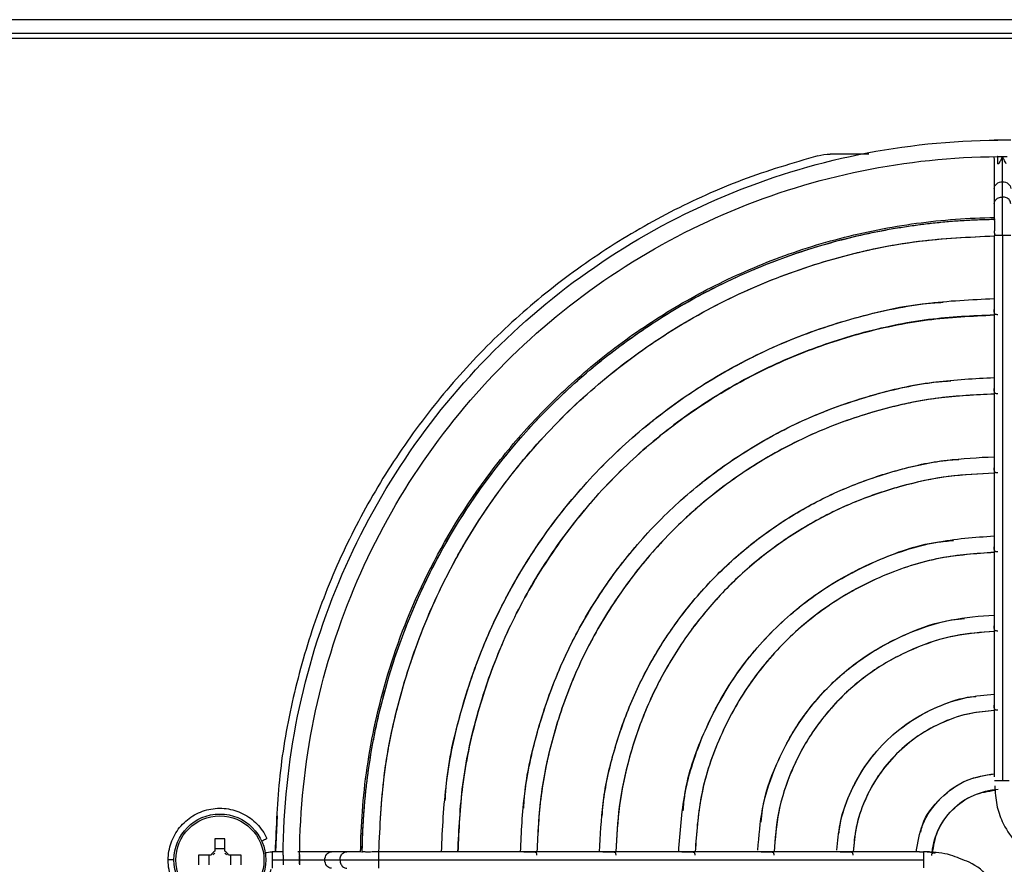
# Model space of a CAD drawing. Header units: millimetres. Extents: x 155400 to 158106, y 111257 to 114777.
# Tile 25 of 157: x 157089 to 157191, y 112005 to 112092. Entities that reach past the tile are written whole.
import ezdxf

# ---------------------------------------------------------------- set-up
doc = ezdxf.new("R2010")
doc.units = ezdxf.units.MM

msp = doc.modelspace()

# ---------------------------------------------------------------- linework, layer by layer
at = {"color": 7, "linetype": 'Continuous', "lineweight": 25}
for p, q in [((157290.32, 112091.91), (156850.82, 112091.91)), ((156866.07, 112090.51), (157275.07, 112090.51)), ((156870.57, 112090.01), (157270.57, 112090.01)), ((157190.57, 112079.44), (157190.57, 112079.46)), ((157176.73, 112078.01), (157172.74, 112078.01)), ((157189.73, 112077.39), (157189.72, 112077.76)), ((157189.72, 112077.38), (157189.72, 112074.45)), ((157190.07, 112077.77), (157190.07, 112077.01)), ((157190.2, 112077.01), (157190.07, 112077.01)), ((157190.57, 112073.57), (157190.57, 112075.14)), ((157189.72, 112074.45), (157189.72, 112072.88)), ((157189.72, 112072.88), (157189.72, 112071.75)), ((157189.72, 112071.75), (157189.72, 112071.61)), ((157189.72, 112071.61), (157189.72, 112071.46)), ((157189.72, 112071.46), (157189.72, 112071.23)), ((157189.72, 112069.58), (157189.72, 112062.72)), ((157190.57, 112069.58), (157190.57, 112013.18)), ((157189.72, 112062.72), (157189.72, 112054.54)), ((157189.72, 112054.54), (157189.72, 112046.36)), ((157189.72, 112046.36), (157189.72, 112038.18)), ((157189.72, 112038.18), (157189.72, 112030)), ((157189.72, 112030), (157189.72, 112021.81)), ((157189.72, 112021.81), (157189.72, 112013.61)), ((157115.52, 112009.56), (157115.32, 112005.86)), ((157109.05, 112007.2), (157109.05, 112005.91)), ((157110.08, 112005.91), (157110.08, 112007.2)), ((157108.67, 112005.52), (157107.38, 112005.52)), ((157108.42, 112005.52), (157108.42, 112004.49)), ((157110.08, 112006.16), (157109.05, 112006.16)), ((157111.76, 112005.52), (157110.47, 112005.52)), ((157110.72, 112004.49), (157110.72, 112005.52)), ((157116.15, 112005.86), (157114.98, 112005.86)), ((157121.13, 112005.86), (157117.63, 112005.86)), ((157122.7, 112005.86), (157121.13, 112005.86)), ((157123.43, 112005.86), (157122.7, 112005.86)), ((157123.96, 112005.86), (157123.43, 112005.86)), ((157124.1, 112005.86), (157123.96, 112005.86)), ((157126, 112005.86), (157125.69, 112005.86)), ((157132.86, 112005.86), (157126, 112005.86)), ((157141.04, 112005.86), (157132.86, 112005.86)), ((157149.22, 112005.86), (157141.04, 112005.86)), ((157157.4, 112005.86), (157149.22, 112005.86)), ((157165.58, 112005.86), (157157.4, 112005.86)), ((157173.77, 112005.86), (157165.58, 112005.86)), ((157181.97, 112005.86), (157173.77, 112005.86)), ((157183.11, 112005.82), (157183.61, 112005.71)), ((157114.98, 112005.01), (157116.14, 112005.01)), ((157117.81, 112005.01), (157117.82, 112005.01)), ((157120.44, 112005.01), (157122.01, 112005.01)), ((157126, 112005.01), (157182.4, 112005.01))]:
    msp.add_line(p, q, dxfattribs=at)
for radius in [4.75, 4.56]:
    msp.add_circle((157109.57, 112005.01), radius, dxfattribs=at)
for centre, radius, start, end in [((157109.57, 111989.6), 17.61, 88.3239, 91.6761), ((157124.98, 112005.01), 17.61, 178.3239, 181.6761), ((157109.57, 112005.01), 1.04, 119.7494, 150.2506), ((157109.57, 112005.01), 0.875, 126.0664, 143.9336), ((157109.57, 112005.01), 1.04, 29.7494, 60.2506), ((157109.57, 112005.01), 0.875, 36.0664, 53.9336), ((157094.16, 112005.01), 17.61, 358.3239, 1.6761)]:
    msp.add_arc(centre, radius, start, end, dxfattribs=at)
for points, knots in [([(157116.13, 112005.49), (157116.16, 112010.32), (157116.66, 112015.15), (157118.59, 112024.62), (157120.02, 112029.26), (157123.75, 112038.18), (157126.05, 112042.46), (157131.43, 112050.48), (157134.51, 112054.23), (157141.35, 112061.07), (157145.1, 112064.15), (157153.13, 112069.53), (157157.4, 112071.83), (157166.32, 112075.56), (157170.96, 112076.99), (157180.43, 112078.92), (157185.26, 112079.42), (157190.09, 112079.45)], [0, 0, 0, 0, 0.125, 0.125, 0.25, 0.25, 0.375, 0.375, 0.5, 0.5, 0.625, 0.625, 0.75, 0.75, 0.875, 0.875, 1, 1, 1, 1]), ([(157190.57, 112079.46), (157190.49, 112079.46), (157190.31, 112079.46), (157190.08, 112079.46), (157189.89, 112079.46), (157189.77, 112079.46), (157189.72, 112079.46), (157189.73, 112079.46), (157189.73, 112079.46)], [0, 0, 0, 0, 0.194305, 0.38861, 0.582915, 0.77722, 0.971525, 1, 1, 1, 1]), ([(157190.57, 112079.44), (157190.55, 112079.44), (157190.49, 112079.44), (157190.4, 112079.45), (157190.31, 112079.45), (157190.2, 112079.45), (157190.13, 112079.45), (157190.09, 112079.45)], [0, 0, 0, 0, 0.166333, 0.332473, 0.500149, 0.750171, 1, 1, 1, 1]), ([(157191.42, 112079.46), (157191.42, 112079.46), (157191.43, 112079.46), (157191.38, 112079.46), (157191.26, 112079.46), (157191.07, 112079.46), (157190.83, 112079.46), (157190.66, 112079.46), (157190.57, 112079.46)], [0, 0, 0, 0, 0.028475, 0.22278, 0.417085, 0.61139, 0.805695, 1, 1, 1, 1]), ([(157191.06, 112079.45), (157191.03, 112079.45), (157190.98, 112079.45), (157190.91, 112079.45), (157190.81, 112079.45), (157190.7, 112079.44), (157190.62, 112079.44), (157190.57, 112079.44)], [0, 0, 0, 0, 0.166888, 0.333046, 0.500145, 0.750806, 1, 1, 1, 1]), ([(157171.47, 112077.84), (157168.85, 112077.07), (157163.6, 112075.51), (157156.12, 112072.12), (157149.02, 112067.98), (157142.42, 112063.09), (157136.39, 112057.51), (157131.01, 112051.31), (157126.33, 112044.56), (157122.41, 112037.34), (157119.29, 112029.74), (157117.04, 112021.85), (157115.61, 112013.85), (157115.4, 112008.49), (157115.29, 112005.86)], [0, 0, 0, 0, 0.0835907, 0.1671814, 0.2507721, 0.3343627, 0.4179534, 0.5015441, 0.5851348, 0.6687255, 0.7523162, 0.8359069, 0.9194976, 1, 1, 1, 1]), ([(157117.83, 112005.49), (157117.86, 112010.21), (157118.35, 112014.93), (157120.24, 112024.18), (157121.63, 112028.71), (157125.27, 112037.42), (157127.52, 112041.6), (157132.78, 112049.44), (157135.79, 112053.1), (157142.46, 112059.78), (157146.13, 112062.79), (157153.97, 112068.05), (157158.14, 112070.3), (157166.85, 112073.94), (157171.39, 112075.34), (157180.64, 112077.23), (157185.35, 112077.72), (157190.07, 112077.75)], [0, 0, 0, 0, 0.125, 0.125, 0.25, 0.25, 0.375, 0.375, 0.5, 0.5, 0.625, 0.625, 0.75, 0.75, 0.875, 0.875, 1, 1, 1, 1]), ([(157190.57, 112077.76), (157190.5, 112077.61), (157190.37, 112077.36), (157190.25, 112077.11), (157190.2, 112077.01)], [0, 0, 0, 0, 0.582976, 1, 1, 1, 1]), ([(157190.57, 112075.14), (157190.57, 112075.44), (157190.57, 112075.84), (157190.57, 112076.74), (157190.57, 112077.25), (157190.57, 112077.76)], [0, 0, 0, 0, 0.5, 0.5, 1, 1, 1, 1]), ([(157190.95, 112077.01), (157190.92, 112077.07), (157190.85, 112077.22), (157190.72, 112077.47), (157190.63, 112077.66), (157190.57, 112077.76)], [0, 0, 0, 0, 0.259517, 0.592904, 1, 1, 1, 1]), ([(157189.72, 112074.45), (157189.72, 112074.63), (157189.82, 112074.81), (157190.13, 112075.07), (157190.35, 112075.14), (157190.57, 112075.14)], [0, 0, 0, 0, 0.5, 0.5, 1, 1, 1, 1]), ([(157190.57, 112075.14), (157190.8, 112075.14), (157191.02, 112075.07), (157191.33, 112074.81), (157191.42, 112074.63), (157191.42, 112074.45)], [0, 0, 0, 0, 0.5, 0.5, 1, 1, 1, 1]), ([(157189.72, 112072.88), (157189.73, 112072.94), (157189.74, 112073.06), (157189.83, 112073.23), (157189.97, 112073.38), (157190.14, 112073.49), (157190.35, 112073.56), (157190.5, 112073.57), (157190.57, 112073.57)], [0, 0, 0, 0, 0.166215, 0.332972, 0.499729, 0.666486, 0.833243, 1, 1, 1, 1]), ([(157190.57, 112069.58), (157190.57, 112070.36), (157190.57, 112071.13), (157190.57, 112072.52), (157190.57, 112073.12), (157190.57, 112073.57)], [0, 0, 0, 0, 0.5, 0.5, 1, 1, 1, 1]), ([(157191.42, 112072.88), (157191.42, 112072.94), (157191.41, 112073.06), (157191.32, 112073.23), (157191.18, 112073.38), (157191, 112073.49), (157190.8, 112073.56), (157190.65, 112073.57), (157190.57, 112073.57)], [0, 0, 0, 0, 0.1662407, 0.3329926, 0.4997444, 0.6664963, 0.8332481, 1, 1, 1, 1]), ([(157124.14, 112005.81), (157124.17, 112008.56), (157124.37, 112011.48), (157125.27, 112017.63), (157125.96, 112020.87), (157127.98, 112027.58), (157129.32, 112031.05), (157132.82, 112038.09), (157134.98, 112041.65), (157138.93, 112046.86), (157140.36, 112048.58), (157143.47, 112051.93), (157145.15, 112053.56), (157148.75, 112056.69), (157150.67, 112058.19), (157154.74, 112061.01), (157156.89, 112062.33), (157161.39, 112064.75), (157163.75, 112065.85), (157168.63, 112067.78), (157171.15, 112068.61), (157176.33, 112069.96), (157178.98, 112070.49), (157184.34, 112071.21), (157187.06, 112071.41), (157189.77, 112071.45)], [0, 0, 0, 0, 0.125, 0.125, 0.25, 0.25, 0.375, 0.375, 0.5, 0.5, 0.5625, 0.5625, 0.625, 0.625, 0.6875, 0.6875, 0.75, 0.75, 0.8125, 0.8125, 0.875, 0.875, 0.9375, 0.9375, 1, 1, 1, 1]), ([(157124.31, 112005.8), (157124.36, 112010.07), (157124.82, 112014.34), (157126.57, 112022.7), (157127.84, 112026.8), (157131.16, 112034.67), (157133.2, 112038.45), (157137.97, 112045.53), (157140.69, 112048.85), (157146.73, 112054.89), (157150.05, 112057.62), (157157.13, 112062.38), (157160.91, 112064.42), (157168.78, 112067.74), (157172.88, 112069.02), (157181.24, 112070.76), (157185.51, 112071.22), (157189.78, 112071.27)], [0, 0, 0, 0, 0.125, 0.125, 0.25, 0.25, 0.375, 0.375, 0.5, 0.5, 0.625, 0.625, 0.75, 0.75, 0.875, 0.875, 1, 1, 1, 1]), ([(157124.31, 112005.77), (157124.31, 112006.04), (157124.32, 112006.58), (157124.35, 112007.38), (157124.38, 112008.18), (157124.42, 112008.98), (157124.48, 112009.78), (157124.54, 112010.58), (157124.61, 112011.37), (157124.69, 112012.17), (157124.78, 112012.96), (157124.88, 112013.76), (157124.99, 112014.55), (157125.11, 112015.34), (157125.24, 112016.13), (157125.38, 112016.92), (157125.53, 112017.71), (157125.85, 112019.28), (157126.4, 112021.63), (157127.27, 112024.71), (157128.3, 112027.74), (157129.86, 112031.72), (157132.17, 112036.55), (157135.5, 112042.04), (157139.33, 112047.19), (157143.64, 112051.94), (157148.39, 112056.25), (157153.54, 112060.09), (157159.03, 112063.41), (157163.86, 112065.72), (157167.84, 112067.28), (157170.87, 112068.31), (157173.95, 112069.18), (157176.56, 112069.79), (157178.66, 112070.2), (157180.24, 112070.47), (157181.82, 112070.7), (157183.41, 112070.89), (157185, 112071.05), (157186.6, 112071.16), (157188.2, 112071.24), (157189.27, 112071.26), (157189.81, 112071.27)], [0, 0, 0, 0, 0.007834, 0.01566, 0.023479, 0.031292, 0.039101, 0.046907, 0.05471, 0.062512, 0.070314, 0.078118, 0.085923, 0.093733, 0.101547, 0.109366, 0.117193, 0.125027, 0.156316, 0.187532, 0.21875, 0.250043, 0.31253, 0.375022, 0.437509, 0.500001, 0.562488, 0.62498, 0.687467, 0.749959, 0.781248, 0.812465, 0.843682, 0.874975, 0.890635, 0.906267, 0.921881, 0.937486, 0.953091, 0.968706, 0.984339, 1, 1, 1, 1]), ([(157189.73, 112071.21), (157189.72, 112071.21), (157189.72, 112071.19), (157189.73, 112071.13), (157189.74, 112071.03), (157189.75, 112070.9), (157189.76, 112070.75), (157189.76, 112070.59), (157189.76, 112070.36), (157189.73, 112070.14), (157189.72, 112069.94), (157189.73, 112069.81), (157189.75, 112069.71), (157189.78, 112069.67), (157189.8, 112069.65)], [0, 0, 0, 0, 0.001855, 0.085882, 0.170978, 0.257179, 0.341091, 0.42452, 0.509276, 0.67752, 0.76295, 0.846235, 0.931462, 1, 1, 1, 1]), ([(157126.03, 112005.84), (157126.15, 112008.51), (157126.4, 112013.97), (157128.13, 112022.08), (157130.84, 112030.01), (157134.58, 112037.52), (157139.25, 112044.49), (157144.79, 112050.79), (157151.09, 112056.33), (157158.06, 112061), (157165.57, 112064.74), (157173.5, 112067.45), (157181.61, 112069.18), (157187.07, 112069.43), (157189.74, 112069.55)], [0, 0, 0, 0, 0.080392, 0.164318, 0.248243, 0.332169, 0.416094, 0.50002, 0.583946, 0.667871, 0.751797, 0.835722, 0.919648, 1, 1, 1, 1]), ([(157126.03, 112005.84), (157126.15, 112008.47), (157126.39, 112013.9), (157128.1, 112021.99), (157130.81, 112029.94), (157134.55, 112037.48), (157139.23, 112044.47), (157144.78, 112050.8), (157151.11, 112056.35), (157158.1, 112061.03), (157165.64, 112064.77), (157173.6, 112067.48), (157181.68, 112069.19), (157187.11, 112069.43), (157189.74, 112069.55)], [0, 0, 0, 0, 0.079205, 0.163368, 0.247531, 0.331694, 0.415857, 0.50002, 0.584183, 0.668346, 0.752509, 0.836672, 0.920835, 1, 1, 1, 1]), ([(157190.57, 112069.58), (157190.49, 112069.58), (157190.32, 112069.58), (157190.08, 112069.58), (157189.89, 112069.58), (157189.77, 112069.58), (157189.72, 112069.58), (157189.73, 112069.58), (157189.73, 112069.58)], [0, 0, 0, 0, 0.192196, 0.384392, 0.576588, 0.768784, 0.96098, 1, 1, 1, 1]), ([(157191.42, 112069.58), (157191.42, 112069.58), (157191.43, 112069.58), (157191.38, 112069.58), (157191.25, 112069.58), (157191.06, 112069.58), (157190.83, 112069.58), (157190.66, 112069.58), (157190.57, 112069.58)], [0, 0, 0, 0, 0.03902, 0.231216, 0.423412, 0.615608, 0.807804, 1, 1, 1, 1]), ([(157132.51, 112005.86), (157132.62, 112008.24), (157132.85, 112013.13), (157134.4, 112020.4), (157136.84, 112027.52), (157140.2, 112034.27), (157144.4, 112040.54), (157149.38, 112046.2), (157155.05, 112051.18), (157161.31, 112055.38), (157168.06, 112058.74), (157175.19, 112061.18), (157182.45, 112062.73), (157187.34, 112062.96), (157189.72, 112063.07)], [0, 0, 0, 0, 0.079899, 0.163919, 0.247939, 0.33196, 0.41598, 0.5, 0.58402, 0.66804, 0.752061, 0.836081, 0.920101, 1, 1, 1, 1]), ([(157132.9, 112011.16), (157132.93, 112011.73), (157133.12, 112014.81), (157134.41, 112020.3), (157136.81, 112027.46), (157140.18, 112034.23), (157144.39, 112040.51), (157149.38, 112046.2), (157155.07, 112051.19), (157161.35, 112055.4), (157168.12, 112058.77), (157175.28, 112061.17), (157180.77, 112062.46), (157183.85, 112062.65), (157184.42, 112062.68)], [0, 0, 0, 0, 0.021719, 0.117375, 0.213031, 0.308688, 0.404344, 0.5, 0.595656, 0.691312, 0.786969, 0.882625, 0.978281, 1, 1, 1, 1]), ([(157190.09, 112061.4), (157190.04, 112061.4), (157189.95, 112061.4), (157189.84, 112061.43), (157189.77, 112061.49), (157189.73, 112061.59), (157189.72, 112061.73), (157189.73, 112061.9), (157189.73, 112062.08), (157189.74, 112062.25), (157189.73, 112062.41), (157189.73, 112062.58), (157189.73, 112062.68), (157189.73, 112062.72)], [0, 0, 0, 0, 0.092323, 0.182053, 0.273807, 0.371904, 0.452328, 0.557104, 0.676263, 0.742784, 0.810903, 0.928342, 1, 1, 1, 1]), ([(157134.21, 112005.86), (157134.32, 112008.17), (157134.54, 112012.91), (157136.05, 112019.95), (157138.42, 112026.87), (157141.68, 112033.42), (157145.76, 112039.5), (157150.59, 112044.99), (157156.08, 112049.82), (157162.16, 112053.9), (157168.71, 112057.16), (157175.63, 112059.53), (157182.67, 112061.04), (157187.41, 112061.26), (157189.72, 112061.37)], [0, 0, 0, 0, 0.079793, 0.163835, 0.247876, 0.331917, 0.415959, 0.5, 0.584041, 0.668083, 0.752124, 0.836165, 0.920207, 1, 1, 1, 1]), ([(157189.72, 112061.37), (157187.45, 112061.27), (157182.74, 112061.06), (157175.72, 112059.56), (157168.77, 112057.2), (157162.2, 112053.93), (157156.1, 112049.84), (157150.58, 112045), (157145.74, 112039.48), (157141.65, 112033.38), (157138.38, 112026.81), (157136.02, 112019.86), (157134.52, 112012.84), (157134.31, 112008.13), (157134.21, 112005.86)], [0, 0, 0, 0, 0.078408, 0.162727, 0.247045, 0.331363, 0.415682, 0.5, 0.584318, 0.668637, 0.752955, 0.837273, 0.921592, 1, 1, 1, 1]), ([(157140.69, 112005.86), (157140.78, 112007.88), (157140.98, 112012.06), (157142.32, 112018.27), (157144.42, 112024.39), (157147.31, 112030.17), (157150.91, 112035.54), (157155.18, 112040.4), (157160.04, 112044.67), (157165.41, 112048.27), (157171.2, 112051.16), (157177.31, 112053.26), (157183.52, 112054.6), (157187.7, 112054.8), (157189.72, 112054.89)], [0, 0, 0, 0, 0.079324, 0.163459, 0.247594, 0.331729, 0.415865, 0.5, 0.584135, 0.668271, 0.752406, 0.836541, 0.920676, 1, 1, 1, 1]), ([(157141.02, 112010.35), (157141.05, 112010.83), (157141.21, 112013.47), (157142.33, 112018.18), (157144.38, 112024.32), (157147.29, 112030.13), (157150.9, 112035.52), (157155.18, 112040.4), (157160.06, 112044.68), (157165.45, 112048.29), (157171.26, 112051.2), (157177.4, 112053.25), (157182.11, 112054.37), (157184.75, 112054.53), (157185.23, 112054.56)], [0, 0, 0, 0, 0.021563, 0.11725, 0.212938, 0.308625, 0.404313, 0.5, 0.595687, 0.691375, 0.787062, 0.88275, 0.978437, 1, 1, 1, 1]), ([(157190.09, 112053.22), (157190.04, 112053.22), (157189.95, 112053.22), (157189.84, 112053.25), (157189.77, 112053.31), (157189.73, 112053.41), (157189.72, 112053.55), (157189.73, 112053.72), (157189.73, 112053.9), (157189.74, 112054.07), (157189.73, 112054.23), (157189.73, 112054.4), (157189.73, 112054.5), (157189.73, 112054.54)], [0, 0, 0, 0, 0.092377, 0.182117, 0.273858, 0.371937, 0.452364, 0.557156, 0.676422, 0.742857, 0.81115, 0.928427, 1, 1, 1, 1]), ([(157189.72, 112053.19), (157187.77, 112053.1), (157183.74, 112052.91), (157177.75, 112051.61), (157171.85, 112049.59), (157166.26, 112046.8), (157161.08, 112043.32), (157156.38, 112039.2), (157152.26, 112034.5), (157148.78, 112029.32), (157145.99, 112023.73), (157143.97, 112017.83), (157142.68, 112011.84), (157142.48, 112007.81), (157142.39, 112005.86)], [0, 0, 0, 0, 0.079179, 0.163343, 0.247507, 0.331672, 0.415836, 0.5, 0.584164, 0.668328, 0.752493, 0.836657, 0.920821, 1, 1, 1, 1]), ([(157189.72, 112053.19), (157187.81, 112053.1), (157183.81, 112052.92), (157177.84, 112051.64), (157171.91, 112049.62), (157166.3, 112046.83), (157161.09, 112043.34), (157156.38, 112039.2), (157152.25, 112034.49), (157148.75, 112029.28), (157145.96, 112023.67), (157143.94, 112017.74), (157142.66, 112011.77), (157142.48, 112007.77), (157142.39, 112005.86)], [0, 0, 0, 0, 0.0775533, 0.1620426, 0.246532, 0.3310213, 0.4155107, 0.5, 0.5844893, 0.6689787, 0.753468, 0.8379574, 0.9224467, 1, 1, 1, 1]), ([(157148.87, 112005.86), (157148.95, 112007.53), (157149.12, 112010.99), (157150.24, 112016.15), (157152, 112021.25), (157154.41, 112026.07), (157157.42, 112030.55), (157160.98, 112034.6), (157165.03, 112038.16), (157169.51, 112041.17), (157174.33, 112043.58), (157179.43, 112045.34), (157184.59, 112046.46), (157188.05, 112046.63), (157189.72, 112046.71)], [0, 0, 0, 0, 0.078516, 0.162813, 0.24711, 0.331407, 0.415703, 0.5, 0.584297, 0.668593, 0.75289, 0.837187, 0.921484, 1, 1, 1, 1]), ([(157149.15, 112009.53), (157149.17, 112009.93), (157149.31, 112012.13), (157150.24, 112016.05), (157151.96, 112021.18), (157154.39, 112026.03), (157157.4, 112030.53), (157160.98, 112034.6), (157165.05, 112038.18), (157169.55, 112041.19), (157174.4, 112043.62), (157179.53, 112045.34), (157183.45, 112046.27), (157185.65, 112046.41), (157186.05, 112046.43)], [0, 0, 0, 0, 0.021345, 0.117076, 0.212807, 0.308538, 0.404269, 0.5, 0.595731, 0.691462, 0.787193, 0.882924, 0.978655, 1, 1, 1, 1]), ([(157190.09, 112045.04), (157190.04, 112045.04), (157189.95, 112045.04), (157189.84, 112045.07), (157189.77, 112045.14), (157189.73, 112045.24), (157189.72, 112045.37), (157189.73, 112045.54), (157189.73, 112045.72), (157189.74, 112045.89), (157189.73, 112046.05), (157189.73, 112046.22), (157189.73, 112046.32), (157189.73, 112046.36)], [0, 0, 0, 0, 0.094497, 0.186701, 0.277163, 0.371947, 0.452382, 0.557204, 0.676612, 0.742944, 0.811491, 0.928541, 1, 1, 1, 1]), ([(157189.72, 112045.01), (157188.13, 112044.93), (157184.81, 112044.77), (157179.87, 112043.69), (157174.99, 112042.01), (157170.36, 112039.7), (157166.07, 112036.81), (157162.18, 112033.4), (157158.77, 112029.51), (157155.88, 112025.22), (157153.57, 112020.59), (157151.89, 112015.71), (157150.81, 112010.77), (157150.65, 112007.45), (157150.57, 112005.86)], [0, 0, 0, 0, 0.078306, 0.162645, 0.246984, 0.331322, 0.415661, 0.5, 0.584339, 0.668678, 0.753016, 0.837355, 0.921694, 1, 1, 1, 1]), ([(157189.72, 112045.01), (157188.17, 112044.94), (157184.88, 112044.78), (157179.96, 112043.72), (157175.05, 112042.04), (157170.4, 112039.72), (157166.08, 112036.83), (157162.18, 112033.4), (157158.75, 112029.5), (157155.86, 112025.18), (157153.54, 112020.53), (157151.86, 112015.62), (157150.8, 112010.7), (157150.64, 112007.41), (157150.57, 112005.86)], [0, 0, 0, 0, 0.076339, 0.161071, 0.245804, 0.330536, 0.415268, 0.5, 0.584732, 0.669464, 0.754196, 0.838929, 0.923661, 1, 1, 1, 1]), ([(157157.06, 112005.86), (157157.2, 112007.89), (157157.5, 112012.07), (157159.49, 112018.15), (157162.56, 112023.87), (157166.7, 112028.88), (157171.71, 112033.02), (157177.43, 112036.09), (157183.51, 112038.08), (157187.69, 112038.38), (157189.72, 112038.52)], [0, 0, 0, 0, 0.11955, 0.246367, 0.373183, 0.5, 0.626817, 0.753633, 0.88045, 1, 1, 1, 1]), ([(157190.09, 112036.86), (157190.04, 112036.86), (157189.95, 112036.86), (157189.84, 112036.89), (157189.77, 112036.96), (157189.73, 112037.05), (157189.72, 112037.19), (157189.73, 112037.36), (157189.73, 112037.54), (157189.74, 112037.71), (157189.73, 112037.87), (157189.73, 112038.04), (157189.73, 112038.14), (157189.73, 112038.18)], [0, 0, 0, 0, 0.092567, 0.182345, 0.274039, 0.37206, 0.452544, 0.557506, 0.676944, 0.743247, 0.812098, 0.928822, 1, 1, 1, 1]), ([(157157.53, 112010.09), (157157.58, 112010.66), (157157.82, 112013.39), (157159.5, 112018.08), (157162.53, 112023.84), (157166.7, 112028.88), (157171.74, 112033.05), (157177.5, 112036.08), (157182.19, 112037.76), (157184.92, 112038), (157185.49, 112038.05)], [0, 0, 0, 0, 0.040678, 0.193785, 0.346893, 0.5, 0.653107, 0.806215, 0.959322, 1, 1, 1, 1]), ([(157189.72, 112036.82), (157187.8, 112036.68), (157183.84, 112036.4), (157178.08, 112034.51), (157172.66, 112031.6), (157167.91, 112027.67), (157163.98, 112022.92), (157161.07, 112017.5), (157159.18, 112011.74), (157158.9, 112007.78), (157158.76, 112005.86)], [0, 0, 0, 0, 0.119249, 0.246166, 0.373083, 0.5, 0.626917, 0.753834, 0.880751, 1, 1, 1, 1]), ([(157189.72, 112036.81), (157187.84, 112036.69), (157183.9, 112036.42), (157178.15, 112034.55), (157172.69, 112031.62), (157167.9, 112027.68), (157163.96, 112022.89), (157161.03, 112017.43), (157159.16, 112011.68), (157158.9, 112007.74), (157158.77, 112005.86)], [0, 0, 0, 0, 0.1170007, 0.2446671, 0.3723336, 0.5, 0.6276664, 0.7553329, 0.8829993, 1, 1, 1, 1]), ([(157165.26, 112006.03), (157165.37, 112007.47), (157165.6, 112010.52), (157167.09, 112015), (157169.4, 112019.3), (157172.52, 112023.06), (157176.28, 112026.18), (157180.58, 112028.49), (157185.11, 112029.99), (157188.23, 112030.23), (157189.72, 112030.34)], [0, 0, 0, 0, 0.11369, 0.2417, 0.36971, 0.49772, 0.62573, 0.75374, 0.88175, 1, 1, 1, 1]), ([(157165.59, 112008.93), (157165.63, 112009.36), (157165.82, 112011.41), (157167.09, 112014.93), (157169.38, 112019.27), (157172.52, 112023.06), (157176.31, 112026.21), (157180.65, 112028.49), (157184.17, 112029.76), (157186.22, 112029.95), (157186.65, 112029.99)], [0, 0, 0, 0, 0.040148, 0.193432, 0.346716, 0.5, 0.653284, 0.806568, 0.959852, 1, 1, 1, 1]), ([(157190.09, 112028.68), (157190.04, 112028.68), (157189.95, 112028.69), (157189.84, 112028.71), (157189.77, 112028.78), (157189.73, 112028.87), (157189.72, 112029.01), (157189.73, 112029.18), (157189.73, 112029.36), (157189.74, 112029.53), (157189.73, 112029.69), (157189.73, 112029.86), (157189.73, 112029.96), (157189.73, 112030)], [0, 0, 0, 0, 0.092756, 0.182571, 0.274218, 0.372182, 0.452656, 0.557687, 0.677337, 0.743493, 0.813027, 0.929108, 1, 1, 1, 1]), ([(157189.72, 112028.64), (157188.34, 112028.53), (157185.45, 112028.31), (157181.23, 112026.91), (157177.23, 112024.75), (157173.73, 112021.85), (157170.83, 112018.35), (157168.67, 112014.35), (157167.27, 112010.13), (157167.05, 112007.24), (157166.94, 112005.86)], [0, 0, 0, 0, 0.117164, 0.244776, 0.372388, 0.5, 0.627612, 0.755224, 0.882836, 1, 1, 1, 1]), ([(157189.72, 112028.63), (157188.38, 112028.54), (157185.51, 112028.33), (157181.3, 112026.95), (157177.26, 112024.78), (157173.72, 112021.86), (157170.8, 112018.32), (157168.63, 112014.28), (157167.25, 112010.07), (157167.04, 112007.2), (157166.95, 112005.86)], [0, 0, 0, 0, 0.114102, 0.242735, 0.371367, 0.5, 0.628633, 0.757265, 0.885898, 1, 1, 1, 1]), ([(157173.44, 112006.03), (157173.52, 112006.93), (157173.69, 112008.92), (157174.69, 112011.85), (157176.25, 112014.72), (157178.34, 112017.24), (157180.86, 112019.33), (157183.73, 112020.89), (157186.72, 112021.9), (157188.76, 112022.08), (157189.72, 112022.16)], [0, 0, 0, 0, 0.107864, 0.23742, 0.366977, 0.496534, 0.62609, 0.755647, 0.885204, 1, 1, 1, 1]), ([(157173.66, 112007.78), (157173.69, 112008.06), (157173.82, 112009.43), (157174.68, 112011.78), (157176.22, 112014.69), (157178.34, 112017.24), (157180.89, 112019.36), (157183.8, 112020.9), (157186.15, 112021.76), (157187.52, 112021.9), (157187.8, 112021.92)], [0, 0, 0, 0, 0.039099, 0.192733, 0.346366, 0.5, 0.653634, 0.807267, 0.960901, 1, 1, 1, 1]), ([(157190.09, 112020.5), (157190.04, 112020.5), (157189.95, 112020.5), (157189.84, 112020.53), (157189.77, 112020.59), (157189.73, 112020.69), (157189.72, 112020.82), (157189.73, 112021), (157189.73, 112021.18), (157189.74, 112021.35), (157189.73, 112021.51), (157189.73, 112021.67), (157189.73, 112021.77), (157189.73, 112021.81)], [0, 0, 0, 0, 0.094792, 0.18675, 0.277257, 0.372375, 0.4528, 0.558004, 0.677792, 0.743943, 0.814938, 0.929648, 1, 1, 1, 1]), ([(157189.72, 112020.46), (157188.88, 112020.38), (157187.05, 112020.22), (157184.38, 112019.31), (157181.81, 112017.91), (157179.55, 112016.04), (157177.67, 112013.77), (157176.27, 112011.2), (157175.36, 112008.53), (157175.2, 112006.71), (157175.12, 112005.86)], [0, 0, 0, 0, 0.112705, 0.241804, 0.370902, 0.5, 0.629098, 0.758196, 0.887295, 1, 1, 1, 1]), ([(157189.72, 112020.45), (157188.91, 112020.39), (157187.11, 112020.24), (157184.45, 112019.35), (157181.83, 112017.94), (157179.54, 112016.04), (157177.64, 112013.75), (157176.23, 112011.13), (157175.34, 112008.47), (157175.19, 112006.67), (157175.13, 112005.86)], [0, 0, 0, 0, 0.10791, 0.238607, 0.369303, 0.5, 0.630697, 0.761393, 0.89209, 1, 1, 1, 1]), ([(157181.65, 112005.86), (157181.81, 112006.82), (157182.15, 112008.88), (157184.07, 112011.51), (157186.7, 112013.43), (157188.76, 112013.77), (157189.72, 112013.93)], [0, 0, 0, 0, 0.2347266, 0.5, 0.7652734, 1, 1, 1, 1]), ([(157182.13, 112007.87), (157182.18, 112008.12), (157182.45, 112009.48), (157184.11, 112011.5), (157186.71, 112013.45), (157188.78, 112013.76), (157189.72, 112013.91)], [0, 0, 0, 0, 0.0739944, 0.3996508, 0.7253072, 1, 1, 1, 1]), ([(157190.57, 112013.18), (157190.48, 112013.18), (157190.38, 112013.18), (157190.19, 112013.18), (157190.1, 112013.18), (157189.87, 112013.18), (157189.77, 112013.18), (157189.74, 112013.18)], [0, 0, 0, 0, 0.25, 0.25, 0.5, 0.5, 1, 1, 1, 1]), ([(157189.78, 112012.69), (157189.82, 112012.02), (157189.89, 112010.75), (157190.57, 112008.76), (157191.83, 112006.78), (157193.48, 112005.4), (157194.68, 112004.98), (157195.01, 112004.87)], [0, 0, 0, 0, 0.199525, 0.377271, 0.622704, 0.894615, 1, 1, 1, 1]), ([(157183.26, 112005.46), (157183.31, 112006.34), (157183.53, 112007.21), (157184.26, 112008.82), (157184.77, 112009.56), (157186.02, 112010.81), (157186.76, 112011.32), (157188.37, 112012.05), (157189.24, 112012.27), (157190.12, 112012.32)], [0, 0, 0, 0, 0.25, 0.25, 0.5, 0.5, 0.75, 0.75, 1, 1, 1, 1]), ([(157183.33, 112005.65), (157183.45, 112006.44), (157183.71, 112008.13), (157185.29, 112010.29), (157187.42, 112011.85), (157189.07, 112012.11), (157189.83, 112012.23)], [0, 0, 0, 0, 0.235316, 0.505288, 0.775261, 1, 1, 1, 1]), ([(157104.22, 112005.01), (157104.22, 112005.61), (157104.33, 112006.22), (157104.73, 112007.36), (157105.03, 112007.89), (157105.79, 112008.83), (157106.25, 112009.24), (157107.27, 112009.87), (157107.84, 112010.1), (157109.02, 112010.36), (157109.64, 112010.39), (157110.84, 112010.24), (157111.42, 112010.06), (157112.51, 112009.52), (157113, 112009.16), (157113.84, 112008.29), (157114.19, 112007.78), (157114.44, 112007.24)], [0, 0, 0, 0, 0.125, 0.125, 0.25, 0.25, 0.375, 0.375, 0.5, 0.5, 0.625, 0.625, 0.75, 0.75, 0.875, 0.875, 1, 1, 1, 1]), ([(157113.89, 112006.98), (157114.05, 112007.06), (157114.19, 112007.12), (157114.38, 112007.21), (157114.44, 112007.24), (157114.44, 112007.24)], [0, 0, 0, 0, 0.5, 0.5, 1, 1, 1, 1]), ([(157114.98, 112005.86), (157114.98, 112005.86), (157114.98, 112005.76), (157114.98, 112005.45), (157114.98, 112005.23), (157114.98, 112005.01)], [0, 0, 0, 0, 0.5, 0.5, 1, 1, 1, 1]), ([(157116.13, 112005.49), (157116.13, 112005.46), (157116.13, 112005.42), (157116.13, 112005.34), (157116.13, 112005.25), (157116.14, 112005.13), (157116.14, 112005.05), (157116.14, 112005.01)], [0, 0, 0, 0, 0.166888, 0.333046, 0.500145, 0.750806, 1, 1, 1, 1]), ([(157120.44, 112005.01), (157120.44, 112005.23), (157120.51, 112005.45), (157120.77, 112005.76), (157120.95, 112005.86), (157121.13, 112005.86)], [0, 0, 0, 0, 0.5, 0.5, 1, 1, 1, 1]), ([(157122.01, 112005.01), (157122.01, 112005.08), (157122.02, 112005.23), (157122.09, 112005.44), (157122.2, 112005.62), (157122.35, 112005.75), (157122.52, 112005.84), (157122.64, 112005.85), (157122.7, 112005.86)], [0, 0, 0, 0, 0.166987, 0.333974, 0.500961, 0.667948, 0.834935, 1, 1, 1, 1]), ([(157125.69, 112005.85), (157125.67, 112005.85), (157125.61, 112005.86), (157125.44, 112005.85), (157125.22, 112005.83), (157124.99, 112005.82), (157124.83, 112005.82), (157124.68, 112005.83), (157124.55, 112005.84), (157124.44, 112005.85), (157124.37, 112005.86), (157124.32, 112005.85), (157124.31, 112005.82), (157124.31, 112005.8)], [0, 0, 0, 0, 0.037842, 0.12659, 0.300498, 0.388116, 0.474378, 0.561154, 0.650309, 0.738239, 0.825117, 0.913876, 1, 1, 1, 1]), ([(157126, 112005.85), (157126, 112005.85), (157126, 112005.86), (157126, 112005.81), (157126, 112005.69), (157126, 112005.5), (157126, 112005.26), (157126, 112005.09), (157126, 112005.01)], [0, 0, 0, 0, 0.0390197, 0.2312157, 0.4234118, 0.6156079, 0.8078039, 1, 1, 1, 1]), ([(157141.04, 112005.85), (157141.08, 112005.85), (157141.18, 112005.85), (157141.35, 112005.85), (157141.51, 112005.84), (157141.68, 112005.85), (157141.86, 112005.85), (157142.03, 112005.86), (157142.17, 112005.85), (157142.26, 112005.81), (157142.33, 112005.74), (157142.36, 112005.63), (157142.36, 112005.54), (157142.36, 112005.49)], [0, 0, 0, 0, 0.071557, 0.188898, 0.257177, 0.323633, 0.442845, 0.547989, 0.628694, 0.723418, 0.814463, 0.906014, 1, 1, 1, 1]), ([(157149.22, 112005.85), (157149.26, 112005.85), (157149.36, 112005.85), (157149.53, 112005.85), (157149.69, 112005.84), (157149.86, 112005.85), (157150.04, 112005.85), (157150.21, 112005.86), (157150.35, 112005.85), (157150.44, 112005.81), (157150.51, 112005.74), (157150.54, 112005.63), (157150.54, 112005.54), (157150.54, 112005.49)], [0, 0, 0, 0, 0.071439, 0.188544, 0.257071, 0.323422, 0.442775, 0.54794, 0.628648, 0.723382, 0.814421, 0.905962, 1, 1, 1, 1]), ([(157157.4, 112005.85), (157157.44, 112005.85), (157157.54, 112005.85), (157157.71, 112005.85), (157157.87, 112005.84), (157158.04, 112005.85), (157158.22, 112005.85), (157158.39, 112005.86), (157158.52, 112005.85), (157158.62, 112005.81), (157158.69, 112005.74), (157158.72, 112005.63), (157158.72, 112005.54), (157158.72, 112005.49)], [0, 0, 0, 0, 0.071265, 0.188001, 0.256915, 0.323135, 0.442671, 0.547873, 0.628581, 0.723329, 0.814358, 0.905884, 1, 1, 1, 1]), ([(157165.58, 112005.85), (157165.62, 112005.85), (157165.72, 112005.85), (157165.89, 112005.85), (157166.05, 112005.84), (157166.22, 112005.85), (157166.4, 112005.85), (157166.57, 112005.86), (157166.71, 112005.85), (157166.8, 112005.81), (157166.87, 112005.74), (157166.9, 112005.63), (157166.9, 112005.54), (157166.9, 112005.49)], [0, 0, 0, 0, 0.070982, 0.187069, 0.256662, 0.322736, 0.442503, 0.547773, 0.628472, 0.723246, 0.814253, 0.905754, 1, 1, 1, 1]), ([(157173.77, 112005.85), (157173.81, 112005.85), (157173.91, 112005.85), (157174.07, 112005.85), (157174.23, 112005.84), (157174.4, 112005.85), (157174.59, 112005.85), (157174.76, 112005.86), (157174.89, 112005.85), (157174.99, 112005.81), (157175.05, 112005.74), (157175.08, 112005.63), (157175.08, 112005.54), (157175.08, 112005.49)], [0, 0, 0, 0, 0.070444, 0.18514, 0.256184, 0.322249, 0.442181, 0.54762, 0.628269, 0.723094, 0.814049, 0.90549, 1, 1, 1, 1]), ([(157181.97, 112005.85), (157182, 112005.85), (157182.09, 112005.86), (157182.24, 112005.85), (157182.35, 112005.84), (157182.4, 112005.84)], [0, 0, 0, 0, 0.232213, 0.716922, 1, 1, 1, 1]), ([(157183.11, 112005.82), (157183.09, 112005.82), (157183.06, 112005.83), (157183, 112005.84), (157182.94, 112005.85), (157182.87, 112005.85), (157182.76, 112005.85), (157182.6, 112005.84), (157182.46, 112005.84), (157182.4, 112005.84)], [0, 0, 0, 0, 0.101266, 0.200723, 0.299693, 0.399357, 0.500773, 0.751589, 1, 1, 1, 1]), ([(157182.4, 112005.84), (157182.4, 112005.81), (157182.4, 112005.66), (157182.4, 112005.4), (157182.4, 112005.21), (157182.4, 112005.11), (157182.4, 112005.01)], [0, 0, 0, 0, 0.5, 0.75, 0.75, 1, 1, 1, 1]), ([(157186.14, 112005.15), (157185.82, 112005.28), (157184.76, 112005.74), (157183.59, 112005.78), (157182.77, 112005.81)], [0, 0, 0, 0, 0.2948765, 1, 1, 1, 1]), ([(157114.84, 112004.03), (157114.72, 112003.39), (157114.47, 112002.76), (157113.78, 112001.64), (157113.33, 112001.14), (157112.28, 112000.34), (157111.68, 112000.04), (157110.41, 111999.68), (157109.74, 111999.62), (157108.43, 111999.74), (157107.78, 111999.92), (157106.6, 112000.51), (157106.07, 112000.91), (157105.18, 112001.89), (157104.82, 112002.46), (157104.35, 112003.69), (157104.22, 112004.35), (157104.22, 112005.01)], [0, 0, 0, 0, 0.125, 0.125, 0.25, 0.25, 0.375, 0.375, 0.5, 0.5, 0.625, 0.625, 0.75, 0.75, 0.875, 0.875, 1, 1, 1, 1]), ([(157104.82, 112005.01), (157104.65, 112005.01), (157104.5, 112005.01), (157104.28, 112005.01), (157104.22, 112005.01), (157104.22, 112005.01)], [0, 0, 0, 0, 0.5, 0.5, 1, 1, 1, 1]), ([(157114.98, 112005.01), (157114.98, 112004.78), (157114.98, 112004.56), (157114.98, 112004.25), (157114.98, 112004.16), (157114.98, 112004.16)], [0, 0, 0, 0, 0.5, 0.5, 1, 1, 1, 1]), ([(157116.14, 112005.01), (157116.14, 112004.98), (157116.14, 112004.92), (157116.13, 112004.84), (157116.13, 112004.74), (157116.13, 112004.63), (157116.13, 112004.56), (157116.13, 112004.52)], [0, 0, 0, 0, 0.166333, 0.332473, 0.500149, 0.750171, 1, 1, 1, 1]), ([(157116.14, 112005.01), (157116.17, 112005.01), (157116.28, 112005.01), (157116.58, 112005.01), (157116.78, 112005.01), (157117.17, 112005.01), (157117.37, 112005.01), (157117.67, 112005.01), (157117.78, 112005.01), (157117.81, 112005.01)], [0, 0, 0, 0, 0.25, 0.25, 0.5, 0.5, 0.75, 0.75, 1, 1, 1, 1]), ([(157117.81, 112005.01), (157117.81, 112005.04), (157117.81, 112005.09), (157117.81, 112005.18), (157117.82, 112005.26), (157117.82, 112005.34), (157117.82, 112005.39), (157117.82, 112005.42)], [0, 0, 0, 0, 0.201126, 0.399609, 0.597527, 0.796974, 1, 1, 1, 1]), ([(157117.82, 112004.6), (157117.82, 112004.62), (157117.82, 112004.67), (157117.82, 112004.75), (157117.81, 112004.84), (157117.81, 112004.92), (157117.81, 112004.98), (157117.81, 112005.01)], [0, 0, 0, 0, 0.2030256, 0.4024728, 0.6003906, 0.7988742, 1, 1, 1, 1]), ([(157117.82, 112005.01), (157118.33, 112005.01), (157118.84, 112005.01), (157119.74, 112005.01), (157120.14, 112005.01), (157120.44, 112005.01)], [0, 0, 0, 0, 0.5, 0.5, 1, 1, 1, 1]), ([(157121.13, 112004.16), (157120.95, 112004.16), (157120.77, 112004.25), (157120.51, 112004.56), (157120.44, 112004.78), (157120.44, 112005.01)], [0, 0, 0, 0, 0.5, 0.5, 1, 1, 1, 1]), ([(157122.01, 112005.01), (157122.46, 112005.01), (157123.06, 112005.01), (157124.45, 112005.01), (157125.22, 112005.01), (157126, 112005.01)], [0, 0, 0, 0, 0.5, 0.5, 1, 1, 1, 1]), ([(157122.01, 112005.01), (157122.01, 112004.93), (157122.02, 112004.78), (157122.09, 112004.58), (157122.2, 112004.4), (157122.35, 112004.26), (157122.52, 112004.17), (157122.64, 112004.16), (157122.7, 112004.16)], [0, 0, 0, 0, 0.166987, 0.333974, 0.500961, 0.667948, 0.834935, 1, 1, 1, 1]), ([(157126, 112005.01), (157126, 112004.92), (157126, 112004.75), (157126, 112004.52), (157126, 112004.33), (157126, 112004.2), (157126, 112004.15), (157126, 112004.16), (157126, 112004.16)], [0, 0, 0, 0, 0.192196, 0.384392, 0.576588, 0.768784, 0.96098, 1, 1, 1, 1]), ([(157191.37, 111997.33), (157191.33, 111998), (157191.26, 111999.26), (157190.58, 112001.25), (157189.32, 112003.23), (157187.67, 112004.62), (157186.47, 112005.03), (157186.14, 112005.15)], [0, 0, 0, 0, 0.199525, 0.377271, 0.622704, 0.894615, 1, 1, 1, 1])]:
    msp.add_open_spline(points, degree=3, knots=knots, dxfattribs=at)
for points in [[(157171.47, 112077.84), (157171.88, 112077.95), (157172.31, 112078.01), (157172.74, 112078.01)], [(157190.07, 112077.75), (157190.05, 112077.76), (157190.03, 112077.76), (157190.01, 112077.76)], [(157190.07, 112077.77), (157190.41, 112077.77), (157190.74, 112077.77), (157191.07, 112077.77)], [(157190.07, 112077.75), (157190.07, 112077.75), (157190.07, 112077.76), (157190.07, 112077.77)], [(157191.25, 112013.18), (157191.09, 112013.18), (157190.83, 112013.18), (157190.57, 112013.18)], [(157114.22, 112005.69), (157114.46, 112005.8), (157114.72, 112005.86), (157114.98, 112005.86)], [(157117.82, 112005.57), (157117.82, 112005.54), (157117.83, 112005.52), (157117.83, 112005.49)], [(157117.83, 112005.49), (157117.83, 112005.47), (157117.82, 112005.44), (157117.82, 112005.42)], [(157117.82, 112005.42), (157117.82, 112005.29), (157117.82, 112005.15), (157117.82, 112005.01)], [(157117.82, 112005.01), (157117.82, 112004.86), (157117.82, 112004.72), (157117.82, 112004.6)], [(157117.82, 112004.6), (157117.82, 112004.57), (157117.83, 112004.55), (157117.83, 112004.52)], [(157182.4, 112005.01), (157182.4, 112004.61), (157182.4, 112004.26), (157182.4, 112004.18)]]:
    msp.add_open_spline(points, degree=3, dxfattribs=at)

doc.saveas('drawing.dxf')
